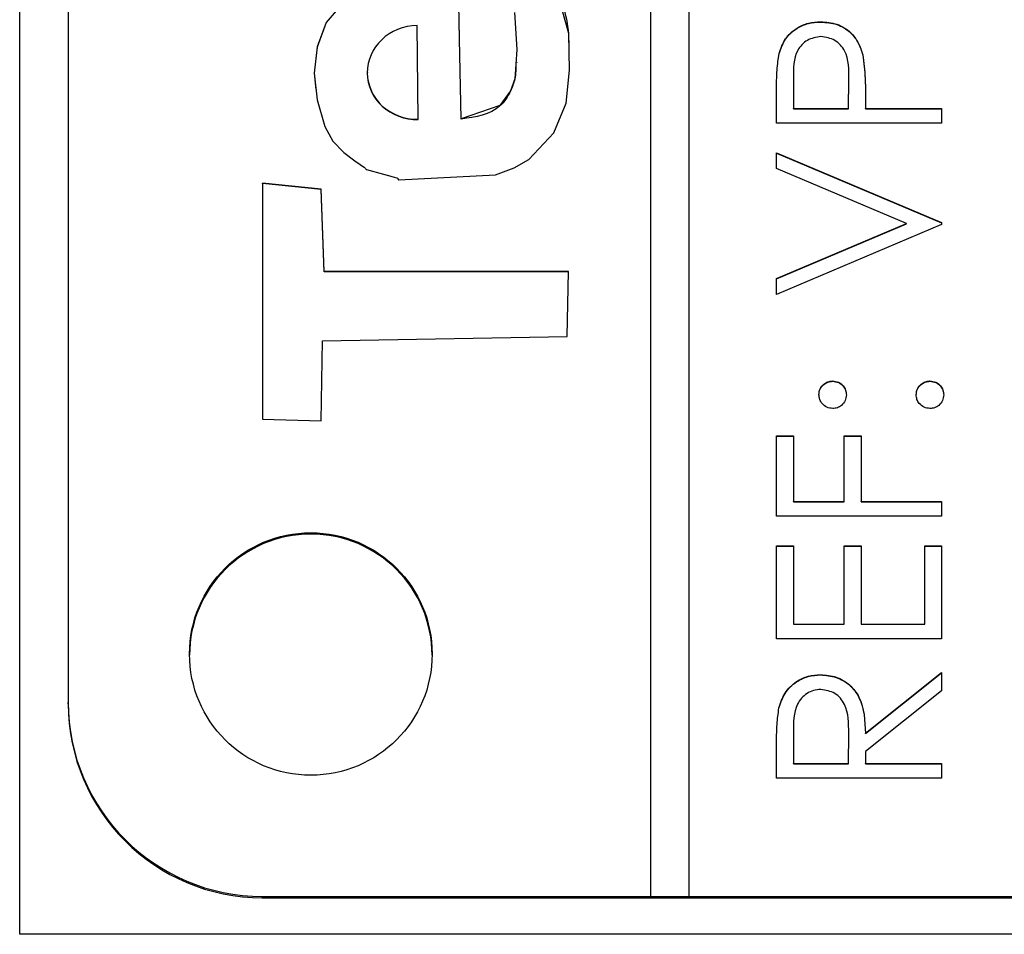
# Model space of a CAD drawing. Header units: millimetres. Extents: x 474 to 2164, y 77 to 1503.
# Tile 11 of 31: x 1017 to 1027, y 831 to 840. Entities that reach past the tile are written whole.
import ezdxf

# ---------------------------------------------------------------- set-up
doc = ezdxf.new("R2010")
doc.units = ezdxf.units.MM

msp = doc.modelspace()

# ---------------------------------------------------------------- linework, layer by layer
at = {"color": 7, "linetype": 'Continuous', "lineweight": 25}
for p, q in [((1016.848, 830.547), (1016.848, 891.547)), ((1023.348, 890.914), (1023.348, 830.938)), ((1023.748, 830.938), (1023.748, 890.914)), ((1017.348, 888.915), (1017.348, 832.938)), ((1025.104, 839.952), (1025.104, 839.955)), ((1020.954, 838.95), (1020.945, 839.916)), ((1024.673, 839.627), (1024.673, 839.63)), ((1025.535, 839.613), (1025.535, 839.616)), ((1021.973, 839.532), (1021.973, 839.535)), ((1020.431, 839.431), (1020.431, 839.428)), ((1024.822, 839.373), (1024.822, 839.062)), ((1025.389, 839.062), (1025.393, 839.36)), ((1025.389, 839.059), (1025.393, 839.357)), ((1025.393, 839.363), (1025.393, 839.366)), ((1025.393, 839.357), (1025.393, 839.36)), ((1024.648, 838.91), (1024.648, 839.243)), ((1025.563, 839.184), (1025.563, 839.062)), ((1024.822, 839.062), (1025.389, 839.062)), ((1024.822, 839.059), (1024.822, 839.062)), ((1024.822, 839.059), (1025.389, 839.059)), ((1025.389, 839.059), (1025.389, 839.062)), ((1025.563, 839.062), (1026.348, 839.062)), ((1025.563, 839.059), (1025.563, 839.062)), ((1025.563, 839.059), (1026.348, 839.059)), ((1026.348, 839.062), (1026.348, 838.91)), ((1020.954, 838.948), (1020.954, 838.95)), ((1021.398, 838.952), (1021.398, 838.955)), ((1026.348, 838.91), (1024.648, 838.91)), ((1024.648, 838.605), (1026.348, 837.886)), ((1024.648, 838.441), (1024.648, 838.605)), ((1024.648, 838.602), (1026.348, 837.883)), ((1025.988, 837.875), (1024.648, 838.441)), ((1019.351, 838.29), (1019.35, 835.859)), ((1019.351, 838.287), (1019.35, 835.859)), ((1019.954, 838.228), (1019.351, 838.29)), ((1019.351, 838.287), (1019.351, 838.29)), ((1019.954, 838.226), (1019.351, 838.287)), ((1019.984, 837.381), (1019.954, 838.228)), ((1019.954, 838.226), (1019.954, 838.228)), ((1019.984, 837.378), (1019.954, 838.226)), ((1024.648, 837.308), (1025.988, 837.875)), ((1024.648, 837.305), (1025.988, 837.872)), ((1026.348, 837.864), (1024.648, 837.145)), ((1025.988, 837.872), (1025.988, 837.875)), ((1026.348, 837.886), (1026.348, 837.864)), ((1022.505, 837.381), (1019.984, 837.381)), ((1019.984, 837.378), (1019.984, 837.381)), ((1022.505, 837.378), (1019.984, 837.378)), ((1022.489, 836.712), (1022.505, 837.381)), ((1024.648, 837.145), (1024.648, 837.308)), ((1019.968, 836.667), (1022.489, 836.712)), ((1019.953, 835.842), (1019.968, 836.667)), ((1025.226, 836.249), (1025.226, 836.252)), ((1026.228, 836.249), (1026.228, 836.252)), ((1019.35, 835.859), (1019.953, 835.842)), ((1024.648, 835.685), (1024.822, 835.685)), ((1024.648, 834.857), (1024.648, 835.685)), ((1024.648, 835.682), (1024.822, 835.682)), ((1024.822, 835.685), (1024.822, 835.01)), ((1025.345, 835.685), (1025.52, 835.685)), ((1025.345, 835.01), (1025.345, 835.685)), ((1025.345, 835.682), (1025.52, 835.682)), ((1025.52, 835.685), (1025.52, 835.01)), ((1024.822, 835.01), (1025.345, 835.01)), ((1024.822, 835.007), (1024.822, 835.01)), ((1024.822, 835.007), (1025.345, 835.007)), ((1025.345, 835.007), (1025.345, 835.01)), ((1025.52, 835.01), (1026.348, 835.01)), ((1025.52, 835.007), (1025.52, 835.01)), ((1025.52, 835.007), (1026.348, 835.007)), ((1026.348, 835.01), (1026.348, 834.857)), ((1026.348, 834.857), (1024.648, 834.857)), ((1024.648, 834.552), (1024.822, 834.552)), ((1024.648, 833.594), (1024.648, 834.552)), ((1024.648, 834.549), (1024.822, 834.549)), ((1024.822, 834.552), (1024.822, 833.746)), ((1025.345, 834.552), (1025.52, 834.552)), ((1025.345, 833.746), (1025.345, 834.552)), ((1025.345, 834.549), (1025.52, 834.549)), ((1025.52, 834.552), (1025.52, 833.746)), ((1026.174, 834.552), (1026.348, 834.552)), ((1026.174, 833.746), (1026.174, 834.552)), ((1026.174, 834.549), (1026.348, 834.549)), ((1026.348, 834.552), (1026.348, 833.594)), ((1024.822, 833.746), (1025.345, 833.746)), ((1024.822, 833.743), (1024.822, 833.746)), ((1024.822, 833.743), (1025.345, 833.743)), ((1025.345, 833.743), (1025.345, 833.746)), ((1025.52, 833.746), (1026.174, 833.746)), ((1025.52, 833.743), (1025.52, 833.746)), ((1025.52, 833.743), (1026.174, 833.743)), ((1026.174, 833.743), (1026.174, 833.746)), ((1026.348, 833.594), (1024.648, 833.594)), ((1025.103, 833.221), (1025.103, 833.223)), ((1025.563, 832.621), (1026.348, 833.245)), ((1025.563, 832.618), (1026.348, 833.242)), ((1026.348, 833.245), (1026.348, 833.057)), ((1026.348, 833.057), (1025.563, 832.432)), ((1017.348, 832.923), (1017.348, 832.938)), ((1024.671, 832.878), (1024.671, 832.881)), ((1024.822, 832.627), (1024.822, 832.308)), ((1025.389, 832.308), (1025.391, 832.619)), ((1025.389, 832.306), (1025.391, 832.617)), ((1025.391, 832.622), (1025.391, 832.626)), ((1025.391, 832.617), (1025.391, 832.619)), ((1025.563, 832.618), (1025.563, 832.621)), ((1024.648, 832.156), (1024.648, 832.496)), ((1025.563, 832.432), (1025.563, 832.308)), ((1024.822, 832.308), (1025.389, 832.308)), ((1024.822, 832.306), (1024.822, 832.308)), ((1024.822, 832.306), (1025.389, 832.306)), ((1025.389, 832.306), (1025.389, 832.308)), ((1025.563, 832.308), (1026.348, 832.308)), ((1025.563, 832.306), (1025.563, 832.308)), ((1025.563, 832.306), (1026.348, 832.306)), ((1026.348, 832.308), (1026.348, 832.156)), ((1026.348, 832.156), (1024.648, 832.156)), ((1019.348, 830.924), (1019.348, 830.938)), ((1019.348, 830.938), (1023.348, 830.938)), ((1019.348, 830.924), (1035.348, 830.924)), ((1023.348, 830.936), (1023.348, 830.938)), ((1023.348, 830.936), (1023.748, 830.936)), ((1023.748, 830.936), (1023.748, 830.938)), ((1023.748, 830.938), (1035.348, 830.938)), ((1037.848, 830.547), (1016.848, 830.547))]:
    msp.add_line(p, q, dxfattribs=at)
at = {"color": 7, "linetype": 'Continuous', "lineweight": 25, "flags": 128}
for points in [[(1020.249, 840.238), (1020.007, 839.949), (1019.913, 839.697), (1019.883, 839.427), (1019.913, 839.149), (1019.993, 838.875), (1020.076, 838.725), (1020.187, 838.609), (1020.301, 838.522), (1020.355, 838.485), (1020.379, 838.468), (1020.398, 838.455), (1020.41, 838.442), (1020.416, 838.436), (1020.418, 838.434), (1020.42, 838.434), (1020.42, 838.433), (1020.421, 838.433), (1020.421, 838.433), (1020.421, 838.433), (1020.421, 838.433), (1020.421, 838.433), (1020.421, 838.433), (1020.596, 838.385), (1020.674, 838.365), (1020.708, 838.355), (1020.722, 838.35), (1020.734, 838.347), (1020.74, 838.342), (1020.745, 838.335), (1020.751, 838.327), (1020.754, 838.325), (1020.755, 838.325), (1020.756, 838.325), (1020.756, 838.325), (1020.756, 838.325), (1020.756, 838.325), (1020.756, 838.325), (1020.756, 838.325), (1020.756, 838.325), (1021.752, 838.378), (1021.943, 838.451), (1022.093, 838.537), (1022.353, 838.812), (1022.478, 839.116), (1022.514, 839.455), (1022.506, 839.834), (1022.344, 840.413)], [(1020.249, 840.235), (1020.007, 839.947), (1019.913, 839.695), (1019.883, 839.424), (1019.901, 839.256)], [(1021.398, 838.955), (1021.381, 839.779), (1021.372, 840.142)], [(1021.398, 838.952), (1021.381, 839.776), (1021.372, 840.139)], [(1021.946, 840.052), (1021.97, 839.668), (1021.949, 839.368), (1021.905, 839.244), (1021.796, 839.091), (1021.398, 838.955)]]:
    msp.add_lwpolyline(points, dxfattribs=at)
at = {"color": 7, "linetype": 'Continuous', "lineweight": 25}
msp.add_circle((1019.848, 833.437), 1.25, dxfattribs=at)
for centre, radius, start, end in [((1019.848, 833.423), 1.25, 0.0157, 179.9843), ((1019.348, 832.938), 2, 180.0117, 270.0117), ((1019.348, 832.924), 2, 180.0117, 270.0117)]:
    msp.add_arc(centre, radius, start, end, dxfattribs=at)
for centre, start_param in [((1020.949, 839.433), 1.55046), ((1020.949, 839.43), 3.113326)]:
    msp.add_ellipse(centre, major_axis=(0.519, 0.016), ratio=0.930755, start_param=start_param, end_param=4.692052, dxfattribs=at)
for points, knots in [([(1022.509, 839.681), (1022.509, 839.731), (1022.51, 839.982), (1022.418, 840.22), (1022.344, 840.41)], [0, 0, 0, 0, 0.200709, 1, 1, 1, 1]), ([(1024.673, 839.63), (1024.692, 839.681), (1024.729, 839.785), (1024.844, 839.891), (1024.975, 839.948), (1025.061, 839.953), (1025.104, 839.955)], [0, 0, 0, 0, 0.2797054, 0.5593809, 0.7795086, 1, 1, 1, 1]), ([(1024.673, 839.627), (1024.692, 839.679), (1024.729, 839.782), (1024.844, 839.889), (1024.975, 839.945), (1025.061, 839.95), (1025.104, 839.952)], [0, 0, 0, 0, 0.279705, 0.559381, 0.779509, 1, 1, 1, 1]), ([(1025.104, 839.955), (1025.16, 839.951), (1025.272, 839.943), (1025.408, 839.858), (1025.496, 839.742), (1025.522, 839.658), (1025.535, 839.616)], [0, 0, 0, 0, 0.280099, 0.559324, 0.779458, 1, 1, 1, 1]), ([(1025.104, 839.952), (1025.16, 839.948), (1025.272, 839.94), (1025.408, 839.855), (1025.496, 839.739), (1025.522, 839.655), (1025.535, 839.613)], [0, 0, 0, 0, 0.280099, 0.559324, 0.779458, 1, 1, 1, 1]), ([(1025.105, 839.803), (1025.056, 839.795), (1024.982, 839.783), (1024.906, 839.721), (1024.82, 839.601), (1024.821, 839.474), (1024.822, 839.373)], [0, 0, 0, 0, 0.248969, 0.374729, 0.500383, 1, 1, 1, 1]), ([(1025.393, 839.36), (1025.393, 839.463), (1025.394, 839.593), (1025.308, 839.718), (1025.23, 839.783), (1025.155, 839.795), (1025.105, 839.803)], [0, 0, 0, 0, 0.499721, 0.62535, 0.751083, 1, 1, 1, 1]), ([(1024.648, 839.243), (1024.648, 839.315), (1024.647, 839.445), (1024.665, 839.573), (1024.673, 839.63)], [0, 0, 0, 0, 0.560314, 1, 1, 1, 1]), ([(1024.648, 839.24), (1024.648, 839.313), (1024.647, 839.442), (1024.665, 839.571), (1024.673, 839.627)], [0, 0, 0, 0, 0.560314, 1, 1, 1, 1]), ([(1025.535, 839.616), (1025.546, 839.536), (1025.564, 839.392), (1025.563, 839.247), (1025.563, 839.184)], [0, 0, 0, 0, 0.5596942, 1, 1, 1, 1]), ([(1021.961, 839.533), (1021.961, 839.476), (1021.96, 839.375), (1021.902, 839.222), (1021.762, 839.006), (1021.547, 838.974), (1021.398, 838.952)], [0, 0, 0, 0, 0.185536, 0.330231, 0.536963, 1, 1, 1, 1]), ([(1025.535, 839.613), (1025.546, 839.533), (1025.564, 839.389), (1025.563, 839.244), (1025.563, 839.181)], [0, 0, 0, 0, 0.559694, 1, 1, 1, 1]), ([(1025.084, 836.11), (1025.086, 836.131), (1025.091, 836.173), (1025.13, 836.219), (1025.176, 836.248), (1025.209, 836.25), (1025.226, 836.252)], [0, 0, 0, 0, 0.279602, 0.559212, 0.779475, 1, 1, 1, 1]), ([(1025.084, 836.107), (1025.086, 836.128), (1025.091, 836.17), (1025.13, 836.216), (1025.176, 836.245), (1025.209, 836.247), (1025.226, 836.249)], [0, 0, 0, 0, 0.2796016, 0.559212, 0.7794752, 1, 1, 1, 1]), ([(1025.226, 836.252), (1025.246, 836.249), (1025.288, 836.245), (1025.334, 836.206), (1025.363, 836.159), (1025.366, 836.126), (1025.367, 836.11)], [0, 0, 0, 0, 0.279517, 0.559326, 0.779544, 1, 1, 1, 1]), ([(1025.226, 836.249), (1025.246, 836.246), (1025.288, 836.242), (1025.334, 836.203), (1025.363, 836.156), (1025.366, 836.124), (1025.367, 836.107)], [0, 0, 0, 0, 0.279517, 0.559326, 0.779544, 1, 1, 1, 1]), ([(1026.086, 836.11), (1026.089, 836.131), (1026.094, 836.173), (1026.133, 836.219), (1026.179, 836.248), (1026.212, 836.25), (1026.228, 836.252)], [0, 0, 0, 0, 0.2796016, 0.559212, 0.7794752, 1, 1, 1, 1]), ([(1026.086, 836.107), (1026.089, 836.128), (1026.094, 836.17), (1026.133, 836.216), (1026.179, 836.245), (1026.212, 836.247), (1026.228, 836.249)], [0, 0, 0, 0, 0.279602, 0.559212, 0.779475, 1, 1, 1, 1]), ([(1026.228, 836.252), (1026.249, 836.249), (1026.291, 836.244), (1026.337, 836.206), (1026.365, 836.159), (1026.368, 836.126), (1026.37, 836.11)], [0, 0, 0, 0, 0.279469, 0.559358, 0.779674, 1, 1, 1, 1]), ([(1026.228, 836.249), (1026.249, 836.246), (1026.291, 836.241), (1026.337, 836.203), (1026.365, 836.156), (1026.368, 836.124), (1026.37, 836.107)], [0, 0, 0, 0, 0.279469, 0.559358, 0.779674, 1, 1, 1, 1]), ([(1025.226, 835.968), (1025.205, 835.971), (1025.163, 835.976), (1025.117, 836.015), (1025.088, 836.061), (1025.085, 836.094), (1025.084, 836.11)], [0, 0, 0, 0, 0.279585, 0.559454, 0.779697, 1, 1, 1, 1]), ([(1025.367, 836.11), (1025.365, 836.089), (1025.36, 836.047), (1025.321, 836.001), (1025.275, 835.973), (1025.242, 835.97), (1025.226, 835.968)], [0, 0, 0, 0, 0.279647, 0.559299, 0.779615, 1, 1, 1, 1]), ([(1026.228, 835.968), (1026.207, 835.971), (1026.165, 835.976), (1026.119, 836.014), (1026.091, 836.061), (1026.088, 836.094), (1026.086, 836.11)], [0, 0, 0, 0, 0.279576, 0.559284, 0.779552, 1, 1, 1, 1]), ([(1026.37, 836.11), (1026.367, 836.089), (1026.362, 836.048), (1026.324, 836.001), (1026.277, 835.973), (1026.244, 835.97), (1026.228, 835.968)], [0, 0, 0, 0, 0.279581, 0.559143, 0.779575, 1, 1, 1, 1]), ([(1024.671, 832.881), (1024.689, 832.934), (1024.724, 833.041), (1024.839, 833.153), (1024.971, 833.215), (1025.059, 833.221), (1025.103, 833.223)], [0, 0, 0, 0, 0.279797, 0.5595, 0.779626, 1, 1, 1, 1]), ([(1025.103, 833.223), (1025.156, 833.219), (1025.264, 833.21), (1025.407, 833.126), (1025.549, 832.934), (1025.558, 832.75), (1025.563, 832.621)], [0, 0, 0, 0, 0.18712, 0.373979, 0.560911, 1, 1, 1, 1]), ([(1024.671, 832.878), (1024.689, 832.931), (1024.724, 833.038), (1024.839, 833.15), (1024.971, 833.212), (1025.059, 833.218), (1025.103, 833.221)], [0, 0, 0, 0, 0.279797, 0.5595, 0.779626, 1, 1, 1, 1]), ([(1025.103, 833.221), (1025.156, 833.216), (1025.264, 833.207), (1025.407, 833.123), (1025.549, 832.932), (1025.558, 832.747), (1025.563, 832.618)], [0, 0, 0, 0, 0.18712, 0.373979, 0.560911, 1, 1, 1, 1]), ([(1025.102, 833.071), (1025.077, 833.069), (1025.028, 833.065), (1024.96, 833.032), (1024.902, 832.984), (1024.819, 832.858), (1024.821, 832.729), (1024.822, 832.627)], [0, 0, 0, 0, 0.125307, 0.250617, 0.375954, 0.501281, 1, 1, 1, 1]), ([(1025.391, 832.619), (1025.391, 832.724), (1025.391, 832.854), (1025.308, 832.983), (1025.23, 833.051), (1025.153, 833.063), (1025.102, 833.071)], [0, 0, 0, 0, 0.499827, 0.625498, 0.751208, 1, 1, 1, 1]), ([(1024.648, 832.496), (1024.648, 832.568), (1024.647, 832.697), (1024.664, 832.825), (1024.671, 832.881)], [0, 0, 0, 0, 0.56024, 1, 1, 1, 1]), ([(1024.648, 832.493), (1024.648, 832.565), (1024.647, 832.694), (1024.664, 832.822), (1024.671, 832.878)], [0, 0, 0, 0, 0.56024, 1, 1, 1, 1])]:
    msp.add_open_spline(points, degree=3, knots=knots, dxfattribs=at)

doc.saveas('drawing.dxf')
